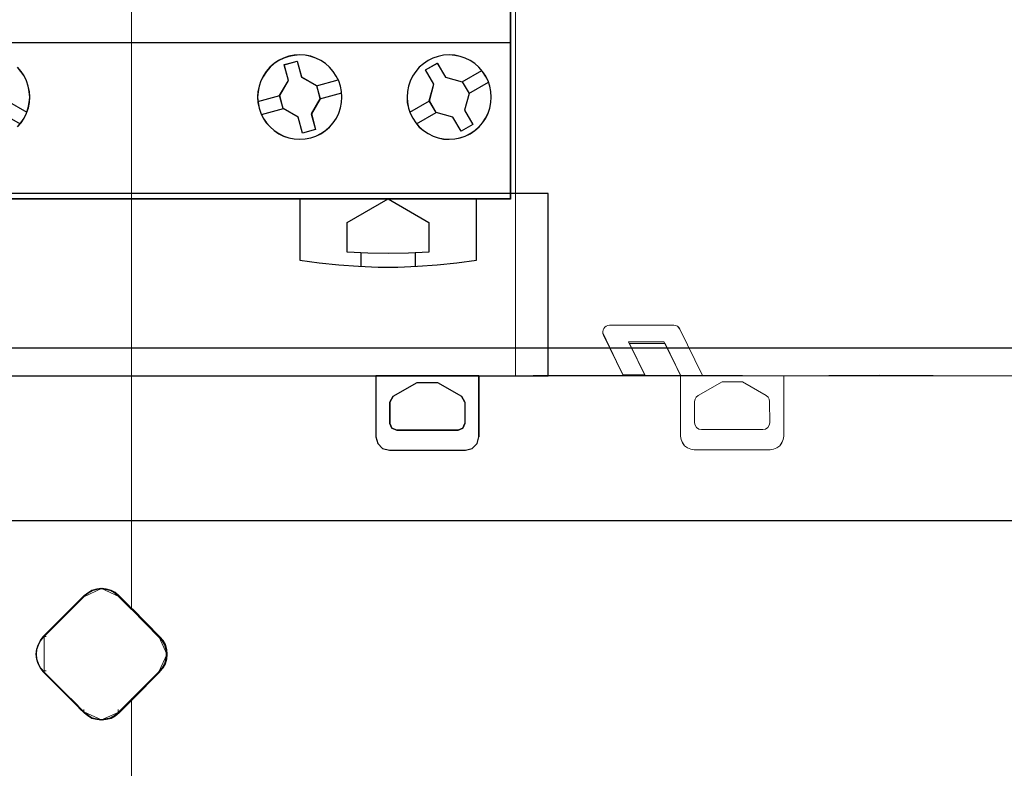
# Model space of a CAD drawing. Header units: millimetres. Extents: x -1290 to 1795, y -4192 to -1311.
# Tile 78 of 256: x 533 to 547, y -3270 to -3259. Entities that reach past the tile are written whole.
import ezdxf

# ---------------------------------------------------------------- set-up
doc = ezdxf.new("R2010")
doc.units = ezdxf.units.MM
doc.layers.add('45', color=7, linetype='Continuous')
doc.layers.add('Aparatura', color=7, linetype='Continuous', lineweight=13)

# ---------------------------------------------------------------- blocks, each defined once
blk = doc.blocks.new('*U24')
at = {"layer": '45', "color": 7}
for points in [[(43.004787, -76.493338), (61.006016, -76.493338), (61.006016, -76.493338), (61.006016, -159.503627), (61.006016, -159.503627), (43.004787, -159.503627), (43.004787, -159.503627), (24.997711, -159.503627), (24.997711, -159.503627), (6.996482, -159.503627), (6.996482, -159.503627), (6.996482, -76.493338), (6.996482, -76.493338), (24.997711, -76.493338), (24.997711, -76.493338), (43.004787, -76.493338), (43.004787, -76.493338)], [(48.502811, -151.19732), (48.368117, -150.810926), (48.186574, -150.447949), (47.964037, -150.108391), (47.69465, -149.803959), (47.384269, -149.534654), (47.05632, -149.312184), (46.687377, -149.136551), (46.300865, -148.996044), (45.90264, -148.919936), (45.49856, -148.896518), (45.094479, -148.92579), (44.696255, -148.996044), (44.309743, -149.130696), (43.9408, -149.312184), (43.606995, -149.534654), (43.30247, -149.803959), (43.033083, -150.114245), (42.810546, -150.453804), (42.629002, -150.810926), (42.500165, -151.19732), (42.418178, -151.595423), (42.388897, -151.999381), (42.418178, -152.409193), (42.506021, -152.807296), (42.629002, -153.187836), (42.80469, -153.556667), (43.033083, -153.890371), (43.308326, -154.194803), (43.606995, -154.464108), (43.952513, -154.692432), (44.309743, -154.87392), (44.696255, -155.002718), (45.088623, -155.078826), (45.49856, -155.108099), (45.90264, -155.078826), (46.306721, -155.002718), (46.687377, -154.868066), (47.050463, -154.692432), (47.390125, -154.464108), (47.69465, -154.200658), (47.964037, -153.896226), (48.19243, -153.556667), (48.368117, -153.187836), (48.502811, -152.801442), (48.578942, -152.409193), (48.602367, -151.999381), (48.573086, -151.595423), (48.502811, -151.19732)], [(48.499371, -151.199382), (48.364872, -150.813547), (48.18359, -150.451095), (47.961374, -150.112027), (47.692375, -149.808036), (47.382442, -149.53912), (47.054965, -149.316972), (46.686554, -149.141592), (46.3006, -149.001288), (45.902949, -148.925291), (45.499452, -148.901907), (45.095954, -148.931137), (44.698303, -149.001288), (44.312349, -149.135746), (43.943938, -149.316972), (43.610613, -149.53912), (43.306528, -149.808036), (43.037529, -150.117873), (42.815313, -150.456941), (42.634031, -150.813547), (42.50538, -151.199382), (42.423511, -151.59691), (42.394272, -152.000283), (42.423511, -152.409503), (42.511228, -152.80703), (42.634031, -153.18702), (42.809465, -153.555318), (43.037529, -153.888539), (43.312376, -154.192531), (43.610613, -154.461447), (43.955633, -154.689441), (44.312349, -154.870666), (44.698303, -154.999278), (45.090106, -155.075276), (45.499452, -155.104506), (45.902949, -155.075276), (46.306447, -154.999278), (46.686554, -154.86482), (47.049118, -154.689441), (47.38829, -154.461447), (47.692375, -154.198377), (47.961374, -153.894385), (48.189438, -153.555318), (48.364872, -153.18702), (48.499371, -152.801185), (48.575392, -152.409503), (48.598784, -152.000283), (48.569545, -151.59691), (48.499371, -151.199382)], [(44.342634, -149.610433), (45.311137, -149.352776), (45.311137, -149.352776), (45.622232, -150.518087), (45.622232, -150.518087), (46.731607, -151.156373), (46.731607, -151.156373), (46.989875, -152.122586), (46.989875, -152.122586), (46.350076, -153.229339), (46.350076, -153.229339), (46.661171, -154.388795), (46.661171, -154.388795), (45.692668, -154.646451), (45.692668, -154.646451), (45.381574, -153.486996), (45.381574, -153.486996), (44.278068, -152.84871), (44.278068, -152.84871), (44.013931, -151.882497), (44.013931, -151.882497), (44.653729, -150.7816), (44.653729, -150.7816), (44.342634, -149.610433), (44.342634, -149.610433)], [(44.346822, -149.615385), (45.311826, -149.358165), (45.621797, -150.521499), (46.727165, -151.158702), (46.9845, -152.123276), (46.347012, -153.228151), (46.656983, -154.385639), (45.691979, -154.642859), (45.382008, -153.485371), (44.282488, -152.848167), (44.019306, -151.883594), (44.656793, -150.784565), (44.346822, -149.615385)], [(59.187442, -150.453804), (58.959097, -150.114245), (58.689767, -149.803959), (58.385307, -149.534654), (58.051572, -149.312184), (57.682707, -149.136551), (57.302131, -149.001898), (56.903991, -148.92579), (56.494141, -148.896518), (56.090146, -148.919936), (55.692005, -149.001898), (55.305575, -149.136551), (54.942565, -149.30633), (54.60883, -149.540508), (54.298515, -149.803959), (54.035039, -150.108391), (53.806694, -150.447949), (53.625189, -150.81678), (53.502234, -151.19732), (53.420264, -151.595423), (53.396844, -151.999381), (53.414409, -152.403339), (53.496379, -152.807296), (53.631044, -153.187836), (53.812549, -153.556667), (54.035039, -153.890371), (54.298515, -154.200658), (54.60883, -154.464108), (54.94842, -154.686578), (55.31143, -154.868066), (55.69786, -155.002718), (56.090146, -155.084681), (56.499996, -155.108099), (56.903991, -155.078826), (57.296276, -155.002718), (57.682707, -154.868066), (58.051572, -154.692432), (58.385307, -154.464108), (58.695622, -154.194803), (58.959097, -153.890371), (59.187442, -153.556667), (59.368948, -153.193691), (59.497758, -152.807296), (59.573873, -152.409193), (59.603148, -151.999381), (59.573873, -151.595423), (59.497758, -151.19732), (59.363093, -150.810926), (59.187442, -150.453804)], [(59.184339, -150.456941), (58.956258, -150.117873), (58.687239, -149.808036), (58.38313, -149.53912), (58.04978, -149.316972), (57.681341, -149.141592), (57.301205, -149.007134), (56.903525, -148.931137), (56.494148, -148.901907), (56.090619, -148.925291), (55.692938, -149.007134), (55.306954, -149.141592), (54.944363, -149.311126), (54.611014, -149.544966), (54.301057, -149.808036), (54.037886, -150.112027), (53.809804, -150.451095), (53.628509, -150.819393), (53.505696, -151.199382), (53.42382, -151.59691), (53.400427, -152.000283), (53.417972, -152.403657), (53.499847, -152.80703), (53.634357, -153.18702), (53.815653, -153.555318), (54.037886, -153.888539), (54.301057, -154.198377), (54.611014, -154.461447), (54.950212, -154.683595), (55.312803, -154.86482), (55.698787, -154.999278), (56.090619, -155.081122), (56.499996, -155.104506), (56.903525, -155.075276), (57.295357, -154.999278), (57.681341, -154.86482), (58.04978, -154.689441), (58.38313, -154.461447), (58.693087, -154.192531), (58.956258, -153.888539), (59.184339, -153.555318), (59.365635, -153.192866), (59.494296, -152.80703), (59.570323, -152.409503), (59.599564, -152.000283), (59.570323, -151.59691), (59.494296, -151.199382), (59.359786, -150.813547), (59.184339, -150.456941)], [(54.758504, -149.99085), (55.626318, -149.492887), (55.626318, -149.492887), (56.236134, -150.541538), (56.236134, -150.541538), (57.467491, -150.869608), (57.467491, -150.869608), (57.965898, -151.73665), (57.965898, -151.73665), (57.637536, -152.966911), (57.637536, -152.966911), (58.241488, -154.009704), (58.241488, -154.009704), (57.373674, -154.513526), (57.373674, -154.513526), (56.769722, -153.470733), (56.769722, -153.470733), (55.538364, -153.136804), (55.538364, -153.136804), (55.034094, -152.269763), (55.034094, -152.269763), (55.362456, -151.039501), (55.362456, -151.039501), (54.758504, -149.99085), (54.758504, -149.99085)], [(54.763879, -149.99517), (55.629461, -149.498276), (56.237708, -150.544676), (57.465899, -150.872042), (57.963023, -151.737222), (57.635506, -152.964842), (58.237904, -154.005397), (57.372322, -154.508137), (56.769924, -153.467582), (55.541733, -153.134371), (55.03876, -152.269191), (55.366277, -151.04157), (54.763879, -149.99517)], [(45.499215, -159.49285), (45.499215, -164.008472), (45.499215, -164.008472), (46.926735, -164.201748), (48.377658, -164.348169), (49.82273, -164.447735), (51.267801, -164.506303), (52.724574, -164.506303), (54.169646, -164.447735), (55.620568, -164.348169), (57.06564, -164.201748), (58.504861, -164.008472), (58.504861, -164.008472), (58.504861, -159.49285), (45.499215, -159.49285)], [(48.99474, -161.238412), (51.999351, -159.49285), (51.999351, -159.49285), (55.003961, -161.238412), (55.003961, -161.238412), (55.003961, -163.399863), (55.003961, -163.399863), (53.504585, -163.481869), (51.999351, -163.511157), (50.499974, -163.481869), (48.99474, -163.399863), (48.99474, -163.399863), (48.99474, -161.238412), (48.99474, -161.238412)]]:
    blk.add_lwpolyline(points, close=True, dxfattribs=at)
at = {"layer": '45', "color": 254}
blk.add_lwpolyline([(43.003592, -76.498727), (61.002433, -76.498727), (61.002433, -159.498239), (43.003592, -159.498239), (24.998906, -159.498239), (7.000066, -159.498239), (7.000066, -76.498727), (24.998906, -76.498727), (43.003592, -76.498727)], close=True, dxfattribs=at)
at = {"layer": '45', "color": 251}
blk.add_lwpolyline([(6.996482, -147.991186), (61.006016, -147.991186)], dxfattribs=at)
at = {"layer": '45', "color": 7}
for points in [[(24.700099, -154.194871), (24.969465, -153.890462), (25.197841, -153.556783), (25.197841, -153.556783), (25.373515, -153.18798), (25.508198, -152.801615), (25.584323, -152.403541), (25.613602, -151.999614), (25.584323, -151.589832), (25.496486, -151.197613), (25.373515, -150.811248), (25.197841, -150.442444), (24.969465, -150.108765), (24.700099, -149.804356)], [(24.69604, -154.192598), (24.965018, -153.888629), (25.193065, -153.555432), (25.193065, -153.555432), (25.368485, -153.187161), (25.502975, -152.801354), (25.57899, -152.403856), (25.608227, -152.000512), (25.57899, -151.591322), (25.49128, -151.19967), (25.368485, -150.813863), (25.193065, -150.445592), (24.965018, -150.112395), (24.69604, -149.808426)], [(57.458533, -150.877829), (58.902609, -150.037164)], [(46.721126, -151.163439), (48.328243, -150.72694)], [(57.956614, -151.741846), (59.398899, -150.908366)], [(23.952735, -152.262771), (25.402186, -153.103436)], [(42.41398, -152.322048), (44.026472, -151.878364)], [(46.979125, -152.128049), (48.58445, -151.69155)], [(53.595718, -153.103436), (55.04517, -152.262771)], [(42.670187, -153.284861), (44.288054, -152.841177)], [(23.456445, -153.128584), (24.905897, -153.969249)], [(54.097382, -153.974638), (55.546834, -153.128584)], [(49.994485, -163.453676), (49.994485, -164.457803)], [(53.993466, -163.453676), (53.993466, -164.457803)]]:
    blk.add_lwpolyline(points, dxfattribs=at)

msp = doc.modelspace()

# ---------------------------------------------------------------- linework, layer by layer
at = {"layer": '45', "color": 59}
msp.add_lwpolyline([(540.648, -3263.892), (540.648, -3263.765), (540.648, -3263.678), (540.648, -3263.624), (540.648, -3261.793), (526.246, -3261.793), (526.246, -3264.479), (527.434, -3264.479), (528.948, -3264.479), (538.111, -3264.479), (539.627, -3264.479), (540.648, -3264.479), (540.648, -3264.417), (540.648, -3264.358), (540.648, -3264.018), (540.648, -3263.892)], close=True, dxfattribs=at)
msp.add_lwpolyline([(540.648, -3263.892), (540.648, -3263.765), (540.648, -3263.678), (540.648, -3263.624), (540.648, -3261.793), (526.246, -3261.793), (526.246, -3264.479), (527.434, -3264.479), (528.948, -3264.479), (538.111, -3264.479), (539.627, -3264.479), (540.648, -3264.479), (540.648, -3264.417), (540.648, -3264.358), (540.648, -3264.018), (540.648, -3263.892)], close=True, dxfattribs=at)
at = {"layer": '45', "color": 7}
for points in [[(540.648, -3263.892), (540.648, -3263.765), (540.648, -3263.678), (540.648, -3263.624), (540.648, -3261.793), (526.246, -3261.793), (526.246, -3264.479), (527.434, -3264.479), (528.948, -3264.479), (538.111, -3264.479), (539.627, -3264.479), (540.648, -3264.479), (540.648, -3264.417), (540.648, -3264.358), (540.648, -3264.018), (540.648, -3263.892)], [(538.111, -3265.374), (538.142, -3265.471), (538.21, -3265.544), (538.313, -3265.573), (539.431, -3265.573), (539.53, -3265.544), (539.602, -3265.471), (539.627, -3265.374), (539.627, -3264.479), (538.111, -3264.479), (538.111, -3265.374)], [(539.325, -3265.276), (538.419, -3265.276), (538.347, -3265.247), (538.316, -3265.179), (538.316, -3264.864), (538.365, -3264.776), (538.718, -3264.576), (539.02, -3264.576), (539.373, -3264.776), (539.422, -3264.864), (539.422, -3265.179), (539.393, -3265.247), (539.325, -3265.276)]]:
    msp.add_lwpolyline(points, close=True, dxfattribs=at)
at = {"layer": '45', "color": 139}
for points in [[(538.111, -3264.479), (538.111, -3265.374)], [(539.627, -3264.479), (539.627, -3265.374)], [(538.365, -3264.777), (538.718, -3264.576)], [(538.718, -3264.576), (539.021, -3264.576)], [(539.02, -3264.576), (539.373, -3264.777)], [(538.365, -3264.776), (538.316, -3264.864)], [(539.422, -3264.864), (539.373, -3264.776)], [(538.316, -3264.864), (538.316, -3265.179)], [(539.421, -3264.864), (539.421, -3265.179)], [(538.316, -3265.179), (538.347, -3265.247), (538.419, -3265.276)], [(538.419, -3265.276), (539.325, -3265.276)], [(539.324, -3265.276), (539.393, -3265.247), (539.422, -3265.179)], [(538.111, -3265.374), (538.142, -3265.471), (538.21, -3265.544), (538.313, -3265.573)], [(539.43, -3265.573), (539.53, -3265.544), (539.602, -3265.471), (539.627, -3265.374)], [(538.313, -3265.573), (539.431, -3265.573)]]:
    msp.add_lwpolyline(points, dxfattribs=at)
at = {"layer": 'Aparatura', "lineweight": 13}
for points in [[(597.681, -3243.715), (597.681, -3266.607), (525.626, -3266.607), (525.626, -3243.715), (521.412, -3243.715), (521.412, -3293.434), (525.626, -3293.434), (525.626, -3270.541), (597.681, -3270.541), (597.681, -3293.434), (601.813, -3293.434), (601.813, -3243.715), (597.681, -3243.715)], [(597.716, -3243.716), (597.716, -3266.612), (525.629, -3266.612), (525.629, -3243.716), (521.416, -3243.716), (521.416, -3293.432), (525.629, -3293.432), (525.629, -3270.537), (597.716, -3270.537), (597.716, -3293.432), (601.847, -3293.432), (601.847, -3243.716), (597.716, -3243.716)], [(528.266, -3245.257), (528.266, -3264.069), (595.047, -3264.069), (595.047, -3245.257), (528.266, -3245.257)], [(528.267, -3245.259), (528.267, -3264.066), (595.073, -3264.066), (595.073, -3245.259), (528.267, -3245.259)], [(534.512, -3254.283), (534.512, -3267.922), (534.512, -3254.283)], [(554.568, -3254.93), (540.17, -3254.93), (540.17, -3264.479), (554.568, -3264.479), (554.568, -3254.93)], [(554.568, -3254.93), (540.17, -3254.93), (540.17, -3264.479), (554.568, -3264.479), (554.568, -3254.93)], [(542.499, -3263.731), (541.551, -3263.731), (541.527, -3263.737), (541.502, -3263.745), (541.482, -3263.762), (541.468, -3263.779), (541.459, -3263.799), (541.453, -3263.828), (541.453, -3263.853), (541.464, -3263.878), (541.75, -3264.462), (541.936, -3264.46), (542.071, -3264.462), (541.848, -3264.003), (542.372, -3264.003), (542.597, -3264.465), (542.922, -3264.47), (542.588, -3263.79), (542.571, -3263.765), (542.553, -3263.745), (542.523, -3263.737), (542.499, -3263.731)], [(542.499, -3263.731), (541.551, -3263.731), (541.527, -3263.737), (541.502, -3263.745), (541.482, -3263.762), (541.468, -3263.779), (541.459, -3263.799), (541.453, -3263.828), (541.453, -3263.853), (541.464, -3263.878), (541.75, -3264.462), (541.936, -3264.46), (542.071, -3264.462), (541.848, -3264.003), (542.372, -3264.003), (542.597, -3264.465), (542.922, -3264.47), (542.588, -3263.79), (542.571, -3263.765), (542.553, -3263.745), (542.523, -3263.737), (542.499, -3263.731)], [(542.499, -3263.731), (541.551, -3263.731), (541.527, -3263.737), (541.502, -3263.745), (541.482, -3263.762), (541.468, -3263.779), (541.459, -3263.799), (541.453, -3263.828), (541.453, -3263.853), (541.464, -3263.878), (541.75, -3264.462), (541.936, -3264.46), (542.071, -3264.462), (541.848, -3264.003), (542.372, -3264.003), (542.597, -3264.465), (542.922, -3264.47), (542.588, -3263.79), (542.571, -3263.765), (542.553, -3263.745), (542.523, -3263.737), (542.499, -3263.731)], [(542.499, -3263.731), (541.551, -3263.731), (541.527, -3263.737), (541.502, -3263.745), (541.482, -3263.762), (541.468, -3263.779), (541.459, -3263.799), (541.453, -3263.828), (541.453, -3263.853), (541.464, -3263.878), (541.75, -3264.462), (541.936, -3264.46), (542.071, -3264.462), (541.848, -3264.003), (542.372, -3264.003), (542.597, -3264.465), (542.922, -3264.47), (542.588, -3263.79), (542.571, -3263.765), (542.553, -3263.745), (542.523, -3263.737), (542.499, -3263.731)], [(542.499, -3263.731), (541.551, -3263.731), (541.527, -3263.737), (541.502, -3263.745), (541.482, -3263.762), (541.468, -3263.779), (541.459, -3263.799), (541.453, -3263.828), (541.453, -3263.853), (541.464, -3263.878), (541.75, -3264.462), (541.936, -3264.46), (542.071, -3264.462), (541.848, -3264.003), (542.372, -3264.003), (542.597, -3264.465), (542.922, -3264.47), (542.588, -3263.79), (542.571, -3263.765), (542.553, -3263.745), (542.523, -3263.737), (542.499, -3263.731)], [(595.047, -3264.068), (528.266, -3264.068), (595.047, -3264.068)], [(528.266, -3264.068), (595.047, -3264.068), (528.266, -3264.068)], [(595.073, -3264.066), (528.267, -3264.066), (595.073, -3264.066)], [(528.267, -3264.066), (595.073, -3264.066), (528.267, -3264.066)], [(542.609, -3265.412), (542.629, -3265.461), (542.658, -3265.505), (542.703, -3265.534), (542.751, -3265.554), (542.8, -3265.564), (543.92, -3265.564), (543.968, -3265.554), (544.017, -3265.534), (544.062, -3265.505), (544.091, -3265.461), (544.111, -3265.412), (544.12, -3265.364), (544.12, -3264.477), (544.028, -3264.479), (543.769, -3264.479), (543.509, -3264.474), (542.922, -3264.47), (542.6, -3264.468), (542.6, -3264.47), (542.6, -3265.364), (542.609, -3265.412)], [(543.812, -3265.267), (542.908, -3265.267), (542.868, -3265.262), (542.834, -3265.238), (542.814, -3265.204), (542.805, -3265.17), (542.805, -3264.853), (542.814, -3264.819), (542.829, -3264.791), (542.859, -3264.766), (543.21, -3264.567), (543.509, -3264.567), (543.86, -3264.766), (543.891, -3264.791), (543.905, -3264.819), (543.909, -3264.853), (543.914, -3265.17), (543.905, -3265.204), (543.885, -3265.238), (543.851, -3265.262), (543.812, -3265.267)], [(525.626, -3266.607), (597.681, -3266.607), (525.626, -3266.607)], [(597.681, -3266.607), (525.626, -3266.607), (597.681, -3266.607)], [(525.629, -3266.612), (597.716, -3266.612), (525.629, -3266.612)], [(597.716, -3266.612), (525.629, -3266.612), (597.716, -3266.612)], [(533.815, -3267.712), (533.213, -3268.314), (533.208, -3268.319), (533.164, -3268.373), (533.132, -3268.439), (533.11, -3268.504), (533.105, -3268.574), (533.11, -3268.645), (533.132, -3268.71), (533.164, -3268.775), (533.208, -3268.829), (533.213, -3268.834), (533.511, -3269.133), (533.701, -3269.323), (533.766, -3269.393), (533.798, -3269.42), (533.809, -3269.431), (533.815, -3269.437), (533.869, -3269.48), (533.929, -3269.518), (533.999, -3269.534), (534.069, -3269.545), (534.14, -3269.534), (534.21, -3269.518), (534.27, -3269.485), (534.33, -3269.437), (534.525, -3269.241), (534.931, -3268.834), (534.931, -3268.829), (534.98, -3268.775), (535.012, -3268.715), (535.034, -3268.645), (535.039, -3268.574), (535.034, -3268.504), (535.012, -3268.433), (534.98, -3268.373), (534.931, -3268.319), (534.525, -3267.907), (534.519, -3267.907), (534.514, -3267.902), (534.503, -3267.891), (534.47, -3267.858), (534.324, -3267.712), (534.27, -3267.663), (534.21, -3267.63), (534.14, -3267.614), (534.069, -3267.603), (533.999, -3267.614), (533.929, -3267.63), (533.869, -3267.668), (533.815, -3267.712)], [(534.078, -3267.603), (534.003, -3267.616), (533.929, -3267.634), (533.866, -3267.678), (533.809, -3267.728), (534.078, -3267.603)], [(534.336, -3267.728), (534.273, -3267.672), (534.21, -3267.634), (534.136, -3267.616), (534.061, -3267.603), (534.336, -3267.728)], [(533.817, -3267.719), (533.221, -3268.316), (533.215, -3268.321), (533.172, -3268.375), (533.14, -3268.44), (533.119, -3268.504), (533.113, -3268.574), (533.119, -3268.644), (533.14, -3268.709), (533.172, -3268.773), (533.215, -3268.827), (533.221, -3268.832), (533.516, -3269.128), (533.704, -3269.316), (533.769, -3269.386), (533.801, -3269.413), (533.812, -3269.424), (533.817, -3269.429), (533.871, -3269.472), (533.93, -3269.51), (534, -3269.526), (534.07, -3269.536), (534.139, -3269.526), (534.209, -3269.51), (534.268, -3269.477), (534.327, -3269.429), (534.521, -3269.235), (534.924, -3268.832), (534.924, -3268.827), (534.972, -3268.773), (535.004, -3268.714), (535.026, -3268.644), (535.031, -3268.574), (535.026, -3268.504), (535.004, -3268.434), (534.972, -3268.375), (534.924, -3268.321), (534.521, -3267.913), (534.515, -3267.913), (534.51, -3267.908), (534.499, -3267.897), (534.467, -3267.865), (534.322, -3267.719), (534.268, -3267.671), (534.209, -3267.639), (534.139, -3267.623), (534.07, -3267.612), (534, -3267.623), (533.93, -3267.639), (533.871, -3267.676), (533.817, -3267.719)], [(533.207, -3268.33), (533.212, -3268.324), (533.826, -3267.711), (533.207, -3268.33)], [(534.313, -3267.711), (534.471, -3267.869), (534.506, -3267.904), (534.518, -3267.916), (534.523, -3267.922), (534.529, -3267.922), (534.313, -3267.711)], [(534.932, -3268.33), (534.512, -3267.904), (534.932, -3268.33)], [(533.224, -3268.313), (533.174, -3268.368), (533.136, -3268.435), (533.111, -3268.502), (533.105, -3268.574), (533.111, -3268.646), (533.136, -3268.713), (533.174, -3268.78), (533.224, -3268.835), (533.224, -3268.313)], [(533.207, -3268.313), (533.215, -3268.313), (533.232, -3268.313), (533.248, -3268.313), (533.256, -3268.313), (533.207, -3268.313)], [(535.039, -3268.583), (535.033, -3268.508), (535.008, -3268.433), (534.971, -3268.37), (534.915, -3268.313), (535.039, -3268.583)], [(534.915, -3268.835), (534.971, -3268.778), (535.008, -3268.715), (535.033, -3268.64), (535.039, -3268.566), (534.915, -3268.835)], [(533.207, -3268.818), (533.212, -3268.824), (533.516, -3269.128), (533.71, -3269.321), (533.776, -3269.393), (533.809, -3269.421), (533.82, -3269.432), (533.826, -3269.437), (533.207, -3268.818)], [(533.207, -3268.818), (533.215, -3268.818), (533.232, -3268.818), (533.248, -3268.818), (533.256, -3268.818), (533.207, -3268.818)], [(534.932, -3268.818), (534.932, -3268.824), (534.512, -3269.244), (534.932, -3268.818)], [(534.313, -3269.437), (534.529, -3269.227), (534.313, -3269.437)], [(534.512, -3269.227), (534.512, -3282.865), (534.512, -3269.227)], [(533.809, -3269.437), (533.809, -3269.437), (533.809, -3269.413), (533.809, -3269.396), (533.809, -3269.388), (533.809, -3269.437)], [(533.809, -3269.42), (533.866, -3269.47), (533.929, -3269.514), (534.003, -3269.533), (534.078, -3269.545), (533.809, -3269.42)], [(534.061, -3269.545), (534.136, -3269.533), (534.21, -3269.514), (534.273, -3269.476), (534.336, -3269.42), (534.061, -3269.545)], [(534.313, -3269.437), (534.313, -3269.437), (534.313, -3269.413), (534.313, -3269.396), (534.313, -3269.388), (534.313, -3269.437)]]:
    msp.add_lwpolyline(points, close=True, dxfattribs=at)
for points in [[(534.512, -3282.861), (534.512, -3269.236), (534.319, -3269.429), (534.26, -3269.477), (534.201, -3269.51), (534.131, -3269.526), (534.061, -3269.537), (533.991, -3269.526), (533.921, -3269.51), (533.862, -3269.472), (533.809, -3269.429), (533.803, -3269.424), (533.793, -3269.413), (533.76, -3269.386), (533.696, -3269.316), (533.508, -3269.128), (533.212, -3268.832), (533.207, -3268.827), (533.164, -3268.773), (533.132, -3268.709), (533.11, -3268.644), (533.105, -3268.574), (533.11, -3268.504), (533.132, -3268.44), (533.164, -3268.375), (533.207, -3268.321), (533.212, -3268.316), (533.809, -3267.719), (533.862, -3267.676), (533.921, -3267.638), (533.991, -3267.622), (534.061, -3267.612), (534.131, -3267.622), (534.201, -3267.638), (534.26, -3267.671), (534.314, -3267.719), (534.459, -3267.864), (534.491, -3267.897), (534.502, -3267.907), (534.507, -3267.913), (534.512, -3267.913), (534.512, -3254.287)], [(534.512, -3254.287), (534.512, -3267.913), (534.915, -3268.321), (534.964, -3268.375), (534.996, -3268.434), (535.017, -3268.504), (535.023, -3268.574), (535.017, -3268.644), (534.996, -3268.714), (534.964, -3268.773), (534.915, -3268.827), (534.915, -3268.832), (534.512, -3269.236), (534.512, -3282.861)], [(540.17, -3261.487), (540.17, -3258.56)], [(540.17, -3261.486), (540.17, -3263.678)], [(540.17, -3261.486), (540.17, -3263.678)], [(540.17, -3263.624), (540.17, -3264.358)], [(540.17, -3263.677), (540.17, -3264.417)], [(540.17, -3263.677), (540.17, -3264.417)], [(540.17, -3263.765), (540.17, -3263.892)], [(540.17, -3263.765), (540.17, -3263.892)], [(541.551, -3263.731), (541.528, -3263.737), (541.502, -3263.745), (541.482, -3263.762), (541.468, -3263.78), (541.459, -3263.799), (541.453, -3263.828), (541.453, -3263.853), (541.464, -3263.878)], [(542.5, -3263.731), (541.551, -3263.731)], [(542.588, -3263.79), (542.572, -3263.765), (542.553, -3263.746), (542.523, -3263.737), (542.499, -3263.731)], [(542.587, -3263.79), (542.922, -3264.47)], [(540.17, -3263.892), (540.17, -3264.018)], [(540.17, -3263.892), (540.17, -3264.018)], [(541.452, -3263.842), (541.657, -3264.266)], [(541.464, -3263.878), (541.751, -3264.462)], [(541.831, -3263.974), (542.356, -3263.974)], [(541.974, -3264.266), (541.831, -3263.974)], [(542.501, -3264.266), (542.355, -3263.974)], [(595.047, -3264.068), (528.266, -3264.068), (528.201, -3264.188), (528.13, -3264.307), (528.06, -3264.426), (527.99, -3264.545), (527.909, -3264.653), (527.833, -3264.767), (527.746, -3264.875), (527.66, -3264.978), (527.573, -3265.086), (527.476, -3265.183), (527.384, -3265.281), (527.281, -3265.378), (527.184, -3265.47), (527.076, -3265.557), (526.967, -3265.644), (526.859, -3265.725), (525.626, -3266.607), (525.626, -3266.607), (597.681, -3266.607)], [(595.047, -3264.068), (528.266, -3264.068), (528.201, -3264.188), (528.13, -3264.307), (528.06, -3264.426), (527.99, -3264.545), (527.909, -3264.653), (527.833, -3264.767), (527.746, -3264.875), (527.66, -3264.978), (527.573, -3265.086), (527.476, -3265.183), (527.384, -3265.281), (527.281, -3265.378), (527.184, -3265.47), (527.076, -3265.557), (526.967, -3265.644), (526.859, -3265.725), (525.626, -3266.607), (525.626, -3266.607), (597.681, -3266.607)], [(595.073, -3264.066), (528.267, -3264.066), (528.201, -3264.191), (528.136, -3264.311), (528.065, -3264.426), (527.994, -3264.54), (527.912, -3264.655), (527.836, -3264.769), (527.749, -3264.873), (527.662, -3264.982), (527.575, -3265.085), (527.482, -3265.183), (527.384, -3265.282), (527.286, -3265.374), (527.188, -3265.467), (527.079, -3265.56), (526.975, -3265.641), (526.866, -3265.729), (525.629, -3266.612), (525.629, -3266.612), (597.716, -3266.612)], [(595.073, -3264.066), (528.267, -3264.066), (528.201, -3264.191), (528.136, -3264.311), (528.065, -3264.426), (527.994, -3264.54), (527.912, -3264.655), (527.836, -3264.769), (527.749, -3264.873), (527.662, -3264.982), (527.575, -3265.085), (527.482, -3265.183), (527.384, -3265.282), (527.286, -3265.374), (527.188, -3265.467), (527.079, -3265.56), (526.975, -3265.641), (526.866, -3265.729), (525.629, -3266.612), (525.629, -3266.612), (597.716, -3266.612)], [(541.848, -3264.003), (542.372, -3264.003)], [(542.071, -3264.462), (541.848, -3264.003)], [(542.597, -3264.465), (542.371, -3264.003)], [(541.657, -3264.266), (541.754, -3264.465)], [(541.974, -3264.266), (542.073, -3264.465)], [(542.501, -3264.266), (542.6, -3264.47)], [(542.82, -3264.266), (542.922, -3264.47)], [(540.17, -3264.417), (540.17, -3264.479)], [(540.17, -3264.417), (540.17, -3264.479)], [(540.43, -3264.474), (540.17, -3264.479)], [(540.43, -3264.474), (540.17, -3264.479)], [(541.94, -3264.465), (540.429, -3264.474)], [(541.94, -3264.465), (543.509, -3264.474)], [(542.6, -3264.47), (542.6, -3265.364)], [(543.509, -3264.474), (543.768, -3264.479)], [(544.028, -3264.479), (543.768, -3264.479)], [(545.536, -3264.465), (544.028, -3264.479)], [(544.119, -3264.47), (544.119, -3265.364)], [(545.536, -3264.465), (547.111, -3264.479)], [(547.111, -3264.479), (547.37, -3264.479)], [(542.859, -3264.766), (543.211, -3264.567)], [(543.21, -3264.567), (543.509, -3264.567)], [(543.509, -3264.567), (543.861, -3264.766)], [(542.86, -3264.765), (542.829, -3264.791), (542.814, -3264.82), (542.805, -3264.854)], [(543.909, -3264.854), (543.905, -3264.82), (543.891, -3264.791), (543.86, -3264.765)], [(542.805, -3264.853), (542.805, -3265.17)], [(543.909, -3264.853), (543.914, -3265.17)], [(542.805, -3265.17), (542.814, -3265.204), (542.834, -3265.238), (542.868, -3265.262), (542.908, -3265.267)], [(542.908, -3265.267), (543.812, -3265.267)], [(543.811, -3265.267), (543.851, -3265.262), (543.885, -3265.238), (543.905, -3265.204), (543.914, -3265.17)], [(542.6, -3265.364), (542.609, -3265.412), (542.629, -3265.46), (542.658, -3265.505), (542.703, -3265.534), (542.752, -3265.554), (542.8, -3265.564)], [(543.919, -3265.564), (543.968, -3265.554), (544.017, -3265.534), (544.062, -3265.505), (544.091, -3265.46), (544.111, -3265.412), (544.12, -3265.364)], [(542.8, -3265.564), (543.92, -3265.564)]]:
    msp.add_lwpolyline(points, dxfattribs=at)

# ---------------------------------------------------------------- block references
at = {"layer": 'Aparatura', "lineweight": 13, "xscale": 0.2, "yscale": 0.2, "zscale": 0.2}
msp.add_blockref('*U24', (527.891, -3229.974), dxfattribs=at)

doc.saveas('drawing.dxf')
